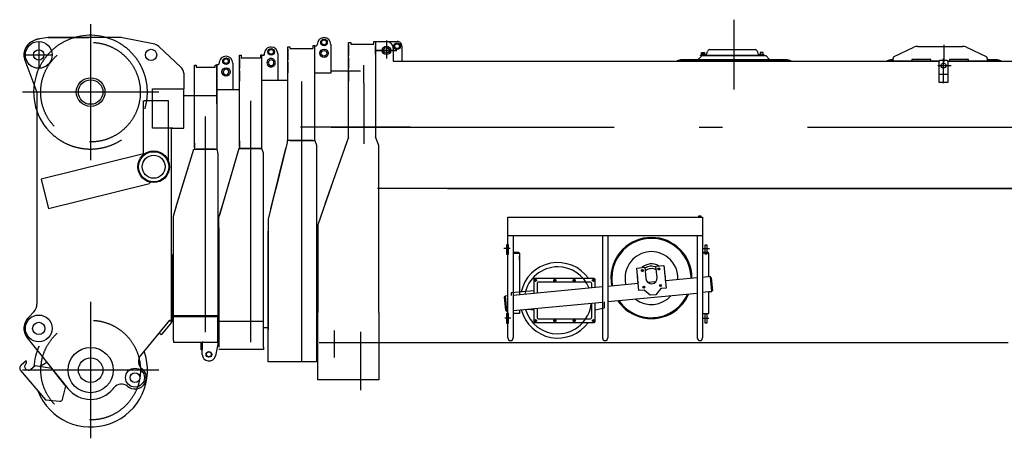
# Model space of a CAD drawing. Extents: x 14406 to 74504, y 8350 to 55392.
# Tile 23 of 25: x 54154 to 59373, y 48056 to 50276. Entities that reach past the tile are written whole.
import ezdxf

# ---------------------------------------------------------------- set-up
doc = ezdxf.new("R2010")
doc.units = 0
doc.header["$LTSCALE"] = 50
doc.linetypes.add('CENTER', pattern=[50.5, 30, -9, 2.5, -9])
doc.linetypes.add('HIDDEN', pattern=[12.6, 8.4, -4.2])
for name, color, linetype in [('1', 7, 'CONTINUOUS'), ('11', 7, 'CONTINUOUS'), ('200', 7, 'CONTINUOUS'), ('31', 7, 'CONTINUOUS'), ('611', 7, 'CONTINUOUS')]:
    doc.layers.add(name, color=color, linetype=linetype)

# ---------------------------------------------------------------- blocks, each defined once
blk = doc.blocks.new('*G106106')
at = {"layer": '11', "color": 7, "linetype": 'CENTER'}
for p, q in [((57940, 50275.5), (57940, 49904.7)), ((56097.8, 50165.6), (56097.8, 50070)), ((56043.5, 50112.9), (56153.7, 50112.9)), ((56153.7, 50112.9), (56043.5, 50112.9)), ((56067.6, 50112.9), (56124.3, 50112.9)), ((56097.8, 50143), (56097.8, 50078)), ((59053, 50142.8), (59053, 50050.4)), ((59050.2, 49939.8), (59050.2, 50070.3)), ((55978, 49939.6), (55978, 50035)), ((59019.8, 50032.1), (59091.3, 50032.1)), ((55978, 49939.6), (55978, 49617.5)), ((56225.8, 49705.9), (55642.9, 49705.9)), ((55804.8, 49705.9), (70215.5, 49705.9)), ((56220.6, 49705.9), (56470.2, 49705.9)), ((56752.9, 49062.5), (56721, 49062.5)), ((57778.7, 49062.5), (57810.5, 49062.5)), ((56757.7, 48692.5), (56724.8, 48692.5)), ((57773.8, 48692.5), (57806.8, 48692.5)), ((55821, 48628), (55821, 48484.5)), ((55961, 48621.2), (55961, 48311.7))]:
    blk.add_line(p, q, dxfattribs=at)
at = {"layer": '11', "color": 7, "linetype": 'CONTINUOUS'}
for p, q in [((56030.6, 50159.9), (56040.6, 50159.9)), ((56030.6, 50159.9), (56040.6, 50159.9)), ((56030.6, 50144.9), (56030.6, 50159.9)), ((56039, 50159.9), (56049, 50159.9)), ((56039, 50159.9), (56049, 50159.9)), ((56040.6, 50159.9), (56040.6, 50124.9)), ((56040.6, 50159.9), (56154.4, 50159.9)), ((56040.6, 50159.9), (56040.6, 49654.6)), ((56049, 50159.9), (56099, 50159.9)), ((55896.6, 50124.9), (55896.6, 50154.2)), ((55896.6, 50154.2), (55908.6, 50154.2)), ((55896.6, 50154.2), (55908.6, 50154.2)), ((55896.6, 49652.3), (55896.6, 50154.2)), ((55896.6, 50141.6), (55896.6, 50085.6)), ((55908.6, 50154.2), (55908.6, 50144.9)), ((55908.6, 50144.9), (56030.6, 50144.9)), ((55917, 50144.9), (56030.6, 50144.9)), ((56134, 50124.9), (56134, 50054.9)), ((56179.4, 50134.9), (56179.4, 50054.9)), ((57796.4, 50095.6), (57799, 50106.8)), ((57811.6, 50116.9), (58051.6, 50116.9)), ((58064.3, 50106.8), (58066.9, 50095.6)), ((58788.7, 50079.6), (58892.8, 50129)), ((58914.3, 50133.9), (59151.7, 50133.9)), ((59173.2, 50129), (59277.3, 50079.6)), ((55896.6, 50073.5), (55896.6, 50017.5)), ((56134, 50054.9), (59026.6, 50054.9)), ((57640, 50059.9), (57658.7, 50064.9)), ((57640, 50054.9), (57640, 50059.9)), ((58240, 50054.9), (57640, 50054.9)), ((57658.7, 50064.9), (57751, 50064.9)), ((57751, 50064.9), (57771, 50084.9)), ((57751, 50064.9), (58129, 50064.9)), ((57762.6, 50087.9), (57782.1, 50087.9)), ((57762.6, 50084.9), (57762.6, 50087.9)), ((57762.6, 50087.9), (58100.6, 50087.9)), ((58100.6, 50084.9), (57762.6, 50084.9)), ((57786.6, 50091.9), (57766.6, 50091.9)), ((57766.6, 50091.9), (57766.6, 50089.9)), ((57766.6, 50089.9), (57786.6, 50089.9)), ((57766.6, 50089.9), (57786.6, 50089.9)), ((57766.6, 50087.9), (57766.6, 50089.9)), ((57786.6, 50087.9), (57766.6, 50087.9)), ((57771, 50084.9), (58109, 50084.9)), ((57782.1, 50087.9), (57786.6, 50087.9)), ((57786.6, 50089.9), (57786.6, 50091.9)), ((57786.6, 50089.9), (57786.6, 50087.9)), ((58076.6, 50089.9), (58076.6, 50091.9)), ((58076.6, 50091.9), (58096.6, 50091.9)), ((58096.6, 50089.9), (58076.6, 50089.9)), ((58096.6, 50089.9), (58076.6, 50089.9)), ((58076.6, 50089.9), (58076.6, 50087.9)), ((58076.6, 50087.9), (58096.6, 50087.9)), ((58076.6, 50087.9), (58081.1, 50087.9)), ((58081.1, 50087.9), (58100.6, 50087.9)), ((58096.6, 50091.9), (58096.6, 50089.9)), ((58096.6, 50087.9), (58096.6, 50089.9)), ((58100.6, 50087.9), (58100.6, 50084.9)), ((58109, 50084.9), (58129, 50064.9)), ((58129, 50064.9), (58221.3, 50064.9)), ((58221.3, 50064.9), (58240, 50059.9)), ((58240, 50059.9), (58240, 50054.9)), ((58753, 50059.9), (58771.7, 50064.9)), ((58753, 50054.9), (58753, 50059.9)), ((59026.6, 50054.9), (58753, 50054.9)), ((58771.7, 50064.9), (58783, 50064.9)), ((58783, 50054.9), (58783, 50070.6)), ((58883, 50054.9), (58783, 50054.9)), ((58983, 50064.9), (58883, 50064.9)), ((58883, 50064.9), (58883, 50054.9)), ((58983, 50054.9), (58983, 50064.9)), ((59026.6, 50054.9), (58983, 50054.9)), ((59065.2, 50059.9), (59035.2, 50059.9)), ((59353, 50054.9), (59073.9, 50054.9)), ((59073.9, 50054.9), (59728, 50054.9)), ((59083, 50054.9), (59073.9, 50054.9)), ((59183, 50064.9), (59083, 50064.9)), ((59083, 50064.9), (59083, 50054.9)), ((59183, 50054.9), (59183, 50064.9)), ((59283, 50054.9), (59183, 50054.9)), ((59283, 50070.6), (59283, 50054.9)), ((59283, 50064.9), (59334.3, 50064.9)), ((59334.3, 50064.9), (59353, 50059.9)), ((59353, 50059.9), (59353, 50054.9)), ((55896.6, 50005.8), (55896.6, 49949.8)), ((59025.2, 50049.9), (59025.2, 49943.6)), ((59075.2, 49943.6), (59075.2, 50049.9)), ((59025.2, 49943.6), (59075.2, 49943.6)), ((55896.7, 49652.3), (55772, 49297.4)), ((55898.8, 49658.9), (55898.8, 49658.9)), ((55898.8, 49658.9), (55898.8, 49658.9)), ((55898.8, 49658.9), (55898.8, 49658.9)), ((56058, 49608.9), (56040.6, 49654.6)), ((56058, 49608.9), (56040.6, 49654.6)), ((56058, 49489.7), (56058, 49608.9)), ((56058, 49489.7), (56058, 49608.9)), ((56058, 49193), (56058, 49489.7)), ((55807, 49396.9), (55733.6, 49188.1)), ((59770, 49379.9), (56049.6, 49379.9)), ((56421.6, 49379.9), (59770, 49379.9)), ((56058, 49193), (56058, 49304.3)), ((56741.4, 49129.4), (56741.4, 49229)), ((56741.4, 49226), (56741.4, 49229)), ((56741.4, 49229), (56755.4, 49229)), ((56755.4, 49229), (57773.4, 49229)), ((57752.3, 49234), (57752.3, 49229.4)), ((57752.3, 49229.4), (57766.6, 49229.4)), ((57752.9, 49229), (57752.9, 49229.4)), ((57765.9, 49229), (57752.9, 49229)), ((57765, 49234.7), (57753.8, 49234.7)), ((57755.3, 49234), (57755.3, 49229.4)), ((57763.5, 49234), (57763.5, 49229.4)), ((57765.9, 49229.4), (57765.9, 49229)), ((57766.6, 49229.4), (57766.6, 49234)), ((57773.4, 49229), (57773.4, 49226)), ((57773.4, 49226), (57773.4, 49129.4)), ((55733.6, 49188.1), (55733.6, 48722.6)), ((56058, 49182.9), (56058, 49193)), ((56058, 48722.6), (56058, 49182.9)), ((56741.4, 48588.3), (56741.4, 49179)), ((57773.4, 49179), (57773.4, 48588.3)), ((57773.4, 49129.4), (56741.4, 49129.4)), ((56769.4, 49129.4), (56769.4, 48588.3)), ((57243.4, 49129.4), (57243.4, 48588.3)), ((57271.4, 49129.4), (57271.4, 48588.3)), ((57745.4, 49129.4), (57745.4, 48588.3)), ((56744.8, 49082.1), (56734.8, 49082.1)), ((56734.8, 49082.1), (56734.8, 49032.1)), ((56744.8, 49032.1), (56744.8, 49082.1)), ((57786.8, 49032.1), (57786.8, 49082.1)), ((57786.8, 49082.1), (57796.8, 49082.1)), ((57796.8, 49082.1), (57796.8, 49032.1)), ((56734.8, 49032.1), (56744.8, 49032.1)), ((56769.4, 49042.4), (56799.5, 49042.4)), ((56799.5, 49038.4), (56769.4, 49038.4)), ((56769.6, 49038.4), (56802.4, 49038.4)), ((56799.5, 49042.4), (56799.5, 49038.4)), ((56802.4, 49038.4), (56802.4, 48817)), ((57773.4, 49042.5), (57803.5, 49042.5)), ((57806.4, 49038.4), (57773.4, 49038.4)), ((57803.5, 49038.4), (57773.4, 49038.4)), ((57796.8, 49032.1), (57786.8, 49032.1)), ((57803.5, 49042.5), (57803.5, 49038.4)), ((57806.4, 48912.7), (57806.4, 49038.4)), ((57424.6, 48958.7), (57467, 48962.7)), ((57436, 48839.2), (57424.6, 48958.7)), ((57467, 48962.7), (57472.6, 48903)), ((57526.7, 48968.4), (57569, 48972.4)), ((57532.4, 48908.6), (57526.7, 48968.4)), ((57569, 48972.4), (57580.4, 48853)), ((57745.4, 48906.9), (57576.8, 48890.8)), ((57815.4, 48913.5), (57773.4, 48909.5)), ((57815.4, 48913.5), (57806.4, 48912.7)), ((57823, 48833.9), (57815.4, 48913.5)), ((57822.6, 48838.3), (57815.8, 48909.6)), ((57815.8, 48909.6), (57819.8, 48909.6)), ((57819.8, 48909.6), (57826.6, 48838.3)), ((57243.4, 48859), (56769.4, 48813.8)), ((56882.4, 48896.7), (56887.4, 48899.6)), ((56882.4, 48891), (56882.4, 48896.7)), ((56887.4, 48888.1), (56882.4, 48891)), ((56887.4, 48899.6), (56892.4, 48896.7)), ((56892.4, 48891), (56887.4, 48888.1)), ((56892.4, 48896.7), (56892.4, 48891)), ((56896.4, 48874.8), (56896.4, 48825.9)), ((57176.4, 48884.8), (56906.4, 48884.8)), ((56985.1, 48896.7), (56990.1, 48899.6)), ((56985.1, 48896.7), (56990.1, 48899.6)), ((56985.1, 48891), (56985.1, 48896.7)), ((56985.1, 48891), (56985.1, 48896.7)), ((56990.1, 48888.1), (56985.1, 48891)), ((56990.1, 48888.1), (56985.1, 48891)), ((56990.1, 48899.6), (56995.1, 48896.7)), ((56990.1, 48899.6), (56995.1, 48896.7)), ((56995.1, 48891), (56990.1, 48888.1)), ((56995.1, 48891), (56990.1, 48888.1)), ((56995.1, 48896.7), (56995.1, 48891)), ((56995.1, 48896.7), (56995.1, 48891)), ((57087.7, 48896.7), (57092.7, 48899.6)), ((57087.7, 48896.7), (57092.7, 48899.6)), ((57087.7, 48891), (57087.7, 48896.7)), ((57087.7, 48891), (57087.7, 48896.7)), ((57092.7, 48888.1), (57087.7, 48891)), ((57092.7, 48888.1), (57087.7, 48891)), ((57092.7, 48899.6), (57097.7, 48896.7)), ((57092.7, 48899.6), (57097.7, 48896.7)), ((57097.7, 48891), (57092.7, 48888.1)), ((57097.7, 48891), (57092.7, 48888.1)), ((57097.7, 48896.7), (57097.7, 48891)), ((57097.7, 48896.7), (57097.7, 48891)), ((57186.4, 48853.6), (57186.4, 48874.8)), ((57190.4, 48896.7), (57195.4, 48899.6)), ((57190.4, 48891), (57190.4, 48896.7)), ((57195.4, 48888.1), (57190.4, 48891)), ((57195.4, 48899.6), (57200.4, 48896.7)), ((57200.4, 48891), (57195.4, 48888.1)), ((57200.4, 48896.7), (57200.4, 48891)), ((57432.4, 48877), (57271.4, 48861.7)), ((57524.9, 48885.8), (57484.3, 48882)), ((57580.4, 48853), (57553, 48850.4)), ((56723.6, 48805.4), (56727.2, 48809.8)), ((56727.6, 48805.8), (56723.6, 48805.4)), ((56730.4, 48734.1), (56723.6, 48805.4)), ((56723.6, 48805.4), (56727.6, 48805.4)), ((56741.4, 48811.1), (56727.2, 48809.8)), ((56727.2, 48809.8), (56734.8, 48730.1)), ((56727.2, 48809.8), (56727.6, 48805.8)), ((56878.4, 48837.8), (56759.4, 48827.8)), ((56759.4, 48827.8), (56759.4, 48812.9)), ((57271.4, 48781.3), (57745.4, 48826.5)), ((57463.4, 48841.8), (57436, 48839.2)), ((57496.1, 48814.8), (57463.4, 48841.8)), ((57526, 48817.7), (57496.1, 48814.8)), ((57553, 48850.4), (57526, 48817.7)), ((57823, 48833.9), (57773.4, 48829.2)), ((57806.4, 48832.3), (57823, 48833.9)), ((57806.4, 48718), (57806.4, 48832.3)), ((57826.6, 48838.3), (57822.6, 48838.3)), ((56769.4, 48733.4), (57243.4, 48778.6)), ((57186.4, 48698.8), (57186.4, 48773.2)), ((55733.6, 48365.9), (55733.6, 48722.6)), ((56058, 48722.6), (56058, 48365.9)), ((56734.4, 48734.1), (56730.4, 48734.1)), ((56734.8, 48730.1), (56730.4, 48733.7)), ((56730.4, 48733.7), (56734.4, 48733.7)), ((56734.4, 48733.7), (56734.8, 48730.1)), ((56734.8, 48730.1), (56741.4, 48730.1)), ((56744.8, 48717.5), (56734.8, 48717.5)), ((56734.8, 48717.5), (56734.8, 48667.5)), ((56744.8, 48667.5), (56744.8, 48717.5)), ((56802.4, 48718), (56769.4, 48718)), ((56802.4, 48736.6), (56802.4, 48718)), ((56845, 48740.6), (56878.4, 48737.8)), ((56896.4, 48745.6), (56896.4, 48698.8)), ((57773.4, 48718), (57806.4, 48718)), ((57786.8, 48667.5), (57786.8, 48717.5)), ((57786.8, 48717.5), (57796.8, 48717.5)), ((57796.8, 48717.5), (57796.8, 48667.5)), ((56734.8, 48667.5), (56744.8, 48667.5)), ((56882.4, 48682.7), (56887.4, 48685.6)), ((56882.4, 48677), (56882.4, 48682.7)), ((56887.4, 48674.1), (56882.4, 48677)), ((56887.4, 48685.6), (56892.4, 48682.7)), ((56892.4, 48677), (56887.4, 48674.1)), ((56892.4, 48682.7), (56892.4, 48677)), ((56906.4, 48688.8), (57176.4, 48688.8)), ((56985.1, 48682.7), (56990.1, 48685.6)), ((56985.1, 48677), (56985.1, 48682.7)), ((56990.1, 48674.1), (56985.1, 48677)), ((56990.1, 48685.6), (56995.1, 48682.7)), ((56995.1, 48677), (56990.1, 48674.1)), ((56995.1, 48682.7), (56995.1, 48677)), ((57087.7, 48682.7), (57092.7, 48685.6)), ((57087.7, 48677), (57087.7, 48682.7)), ((57092.7, 48674.1), (57087.7, 48677)), ((57092.7, 48685.6), (57097.7, 48682.7)), ((57097.7, 48677), (57092.7, 48674.1)), ((57097.7, 48682.7), (57097.7, 48677)), ((57190.4, 48682.7), (57195.4, 48685.6)), ((57190.4, 48677), (57190.4, 48682.7)), ((57195.4, 48674.1), (57190.4, 48677)), ((57195.4, 48685.6), (57200.4, 48682.7)), ((57200.4, 48677), (57195.4, 48674.1)), ((57200.4, 48682.7), (57200.4, 48677)), ((57796.8, 48667.5), (57786.8, 48667.5)), ((55742, 48563.9), (56411.6, 48563.9)), ((56411.6, 48563.9), (59393, 48563.9)), ((56049.6, 48365.9), (55733.6, 48365.9)), ((56058, 48365.9), (55742, 48365.9))]:
    blk.add_line(p, q, dxfattribs=at)
at = {"layer": '11', "color": 7, "linetype": 'HIDDEN'}
for p, q in [((59065.2, 50059.9), (59035.2, 50059.9)), ((59025.2, 50049.9), (59025.2, 49986.4)), ((59075.2, 49986.4), (59075.2, 50049.9)), ((59025.2, 49986.4), (59075.2, 49986.4))]:
    blk.add_line(p, q, dxfattribs=at)
at = {"layer": '11', "color": 7, "linetype": 'CONTINUOUS'}
for centre, radius in [((56097.8, 50112.9), 22.5), ((56097.8, 50112.9), 15), ((56154.4, 50134.9), 17.5), ((56154.4, 50134.9), 12.7), ((59050.2, 50032.1), 13), ((57542.3, 48954), 5.22), ((57542.3, 48954), 4), ((57454.3, 48945.6), 5.22), ((57454.3, 48945.6), 4), ((56887.4, 48893.8), 5), ((56990.1, 48893.8), 5), ((56990.1, 48893.8), 5), ((57092.7, 48893.8), 5), ((57092.7, 48893.8), 5), ((57195.4, 48893.8), 5), ((57462.7, 48857.6), 5.22), ((57462.7, 48857.6), 4), ((57550.7, 48866), 5.22), ((57550.7, 48866), 4), ((56887.4, 48679.8), 5), ((56990.1, 48679.8), 5), ((57092.7, 48679.8), 5), ((57195.4, 48679.8), 5)]:
    blk.add_circle(centre, radius, dxfattribs=at)
for centre, radius, start, end in [((56099, 50124.9), 35, 0, 90), ((56154.4, 50134.9), 25, 0, 90.0122), ((57811.6, 50103.9), 13, 90, 166.9605), ((58051.6, 50103.9), 13, 13.0592, 89.9835), ((58914.3, 50083.9), 50, 90, 115.3971), ((59151.7, 50083.9), 50, 64.6024, 90.0043), ((57786.6, 50097.9), 10, -90, -13.0964), ((58076.6, 50097.9), 10, -166.9624, -89.9997), ((58793, 50070.6), 10, 115.4179, 179.9984), ((59035.2, 50049.9), 10, 90, 179.9956), ((59065.2, 50049.9), 10, 0, 90.0044), ((59273, 50070.6), 10, 0, 64.5883), ((57753.8, 49232.9), 1.88, 35.8365, 144.0899), ((57759.4, 49223.5), 11.3, 68.6098, 111.4066), ((57765, 49232.9), 1.88, 35.9393, 143.9872), ((57502.5, 48905.8), 210, 11.2725, 101.2723), ((57502.5, 48905.8), 210, 101.27, -168.7315), ((57502.5, 48905.8), 140, 50.4457, 140.4465), ((57502.5, 48905.8), 140, -3.6021, 50.4472), ((57006.4, 48787.8), 177.5, 90, 169.6429), ((57006.4, 48787.8), 177.5, 21.2529, 90.0037), ((57502.5, 48905.8), 140, 140.4455, -165.5099), ((57502.5, 48905.8), 62.5, 66.7607, 124.1403), ((57502.5, 48905.8), 50, 58.5789, 132.3235), ((57502.5, 48905.8), 30, -174.5537, 5.3761), ((57492, 48903.7), 220.7, 0, 11.2704), ((56906.4, 48874.8), 10, 90, -179.9738), ((57176.4, 48874.8), 10, 0, 90.0087), ((57502.5, 48905.8), 140, -127.7783, -41.327), ((57502.5, 48905.8), 210, -78.7289, -23.6208), ((57006.4, 48787.8), 177.5, -90, -4.8265), ((57502.5, 48905.8), 210, -145.4908, -78.7264), ((57006.4, 48787.8), 177.5, -164.2804, -90.0006), ((56906.4, 48698.8), 10, 180, -89.9257), ((57176.4, 48698.8), 10, -90, 0.0262), ((56755.4, 48588.3), 14, 180, 0), ((57257.4, 48588.3), 14, 180, 0), ((57759.4, 48588.3), 14, 180, 0)]:
    blk.add_arc(centre, radius, start, end, dxfattribs=at)
at = {"layer": '11', "color": 7, "linetype": 'HIDDEN'}
for centre, start, end in [((59035.2, 50049.9), 90, 179.9956), ((59065.2, 50049.9), 0, 90.0044)]:
    blk.add_arc(centre, 10, start, end, dxfattribs=at)
at = {"layer": '31', "color": 7, "linetype": 'CONTINUOUS'}
for p, q in [((56878.4, 48897.8), (56878.4, 48824.2)), ((57199.4, 48902.8), (56883.4, 48902.8)), ((57204.4, 48855.3), (57204.4, 48897.8)), ((57204.4, 48675.8), (57204.4, 48774.9)), ((57204.4, 48737.8), (57253.4, 48747.8)), ((57253.4, 48747.8), (57253.4, 48779.6)), ((56878.4, 48743.8), (56878.4, 48675.8)), ((56883.4, 48670.8), (57199.4, 48670.8))]:
    blk.add_line(p, q, dxfattribs=at)
for centre, radius, start, end in [((57502.5, 48905.8), 215, 50.4469, 140.4475), ((57502.5, 48905.8), 215, -0.4294, 50.4451), ((57502.5, 48905.8), 215, 140.4445, -168.6782), ((57006.4, 48787.8), 200, 35.1004, 167.1832), ((57502.5, 48905.8), 75, 58.58, 132.3147), ((57502.6, 48905.8), 75, 170.6077, -159.7094), ((57502.5, 48905.8), 75, -9.4099, 20.2939), ((56883.4, 48897.8), 5, 90, -179.965), ((57199.4, 48897.8), 5, 0, 89.8951), ((57502.6, 48905.8), 214.9, -39.5576, -22.8777), ((57502.5, 48905.8), 215, -146.2285, -129.5517), ((57502.5, 48905.8), 215, -129.5527, -39.5527), ((57006.4, 48787.8), 200, -165.4463, -35.8029), ((56883.4, 48675.8), 5, 180, -89.8863), ((57199.4, 48675.8), 5, -90, -0.0262)]:
    blk.add_arc(centre, radius, start, end, dxfattribs=at)
at = {"layer": '611', "color": 7, "linetype": 'CONTINUOUS'}
for p, q in [((56040.6, 50092.2), (56040.6, 50134.9)), ((57768.6, 50091.9), (57768.6, 50100.9)), ((57784.6, 50091.9), (57768.6, 50091.9)), ((57769.6, 50101.9), (57783.6, 50101.9)), ((57784.6, 50100.9), (57784.6, 50091.9)), ((58078.6, 50100.9), (58078.6, 50091.9)), ((58078.6, 50091.9), (58094.6, 50091.9)), ((58093.6, 50101.9), (58079.6, 50101.9)), ((58094.6, 50091.9), (58094.6, 50100.9)), ((56802.9, 49024.3), (56802.4, 49024.3)), ((56802.9, 49002), (56802.9, 49024.3)), ((57806.9, 49002.1), (57806.9, 49024.4)), ((57806.9, 49024.4), (57806.9, 49024.4)), ((56802.4, 49002), (56802.9, 49002)), ((57806.4, 49002.1), (57806.9, 49002.1)), ((57806.9, 48731.6), (57806.9, 48753.9)), ((57806.9, 48753.9), (57806.9, 48753.9)), ((57806.4, 48731.6), (57806.9, 48731.6))]:
    blk.add_line(p, q, dxfattribs=at)
blk.add_arc((58093.6, 50100.9), 1, 0, 90.0437, dxfattribs=at)
blk = doc.blocks.new('*G115115')
at = {"layer": '11', "color": 7, "linetype": 'CENTER'}
for p, q in [((54530, 50252.6), (54530, 49531)), ((54890.8, 49891.8), (54169.2, 49891.8)), ((54530, 48779.3), (54530, 48056.3)), ((54891.5, 48417.8), (54168.5, 48417.8))]:
    blk.add_line(p, q, dxfattribs=at)
at = {"layer": '11', "color": 7, "linetype": 'CONTINUOUS'}
for p, q in [((54234, 50167), (54216.3, 50157.7)), ((54234.1, 50167.1), (54218.2, 50158.7)), ((54305, 50180.8), (54249.7, 50172.2)), ((54305, 50180.8), (54521, 50180.8)), ((54686.7, 50180.8), (54305, 50180.8)), ((54861.5, 50147.7), (54698.2, 50179.7)), ((55007.9, 50024.7), (54890.7, 50132.9)), ((54181.1, 50060.9), (54245, 49891.3)), ((55023.8, 49992.8), (55023.8, 49909.8)), ((54858, 49701.1), (54858, 49909.8)), ((54858, 49909.8), (55023.8, 49909.8)), ((55024, 49701.1), (55024, 49909.8)), ((54245, 49891.3), (54245, 48767.2)), ((54810.2, 49564.3), (54810.2, 49845.1)), ((54810.2, 49845.1), (54815.2, 49845.1)), ((54938.1, 49845.1), (54815.2, 49845.1)), ((54943.1, 49845.1), (54938.1, 49845.1)), ((54943.1, 49535.6), (54943.1, 49845.1)), ((55198.8, 49872.4), (55023.8, 49872.4)), ((54960, 49701.1), (54858, 49701.1)), ((54958, 48683.3), (54958, 49701.1)), ((54958, 49701.1), (55024, 49701.1)), ((54966.3, 49701.1), (54960, 49701.1)), ((54802.4, 49562.9), (54267.7, 49429.6)), ((54809.5, 49559.9), (54802.4, 49562.9)), ((54804.4, 49555.5), (54809.5, 49559.9)), ((54810.2, 49560.6), (54815.2, 49564.3)), ((54810.2, 49564.3), (54810.2, 49560.6)), ((54941.2, 49529.2), (54938.1, 49535.6)), ((54943.1, 49535.6), (54941.2, 49529.2)), ((54267.7, 49429.6), (54269.7, 49421.8)), ((54269.7, 49421.8), (54306.5, 49274.3)), ((54306.5, 49274.3), (54841.1, 49407.6)), ((54839.2, 49415.1), (54845.9, 49413.7)), ((54845.9, 49413.7), (54841.1, 49407.6)), ((54966, 49027.6), (54958, 49030.7)), ((54958, 49030.7), (54958, 48675.9)), ((54966, 48675.9), (54966, 49027.6)), ((54229.1, 48726.6), (54203.1, 48698.4)), ((54966, 48702.4), (55204.8, 48702.4)), ((54795.1, 48495.6), (54950, 48683.3)), ((54892.8, 48613.9), (54950, 48683.3)), ((54957, 48668.2), (54904.3, 48604.3)), ((54950, 48683.3), (54957, 48677.6)), ((54950, 48683.3), (54958, 48683.3)), ((54957, 48677.6), (54957, 48668.2)), ((54958, 48675.9), (54966, 48675.9)), ((54904.3, 48604.3), (54892.8, 48613.9)), ((54193.4, 48589.3), (54409.2, 48320.7)), ((54188.2, 48466.3), (54161.4, 48443.8)), ((54235.7, 48440.9), (54212.7, 48421.6)), ((54324.3, 48426.4), (54235.7, 48440.9)), ((54259, 48437), (54297, 48460.4)), ((54158.9, 48415.6), (54290, 48259.4)), ((54399.3, 48333.1), (54324.3, 48426.4)), ((54807.4, 48420.2), (54801.9, 48425.2)), ((54381.2, 48262.8), (54399.3, 48333.1)), ((54725.5, 48332.6), (54726.8, 48331.5)), ((54649.6, 48319.1), (54655.1, 48325.9)), ((54290, 48259.4), (54366.8, 48253.2))]:
    blk.add_line(p, q, dxfattribs=at)
at = {"layer": '11', "color": 7, "linetype": 'HIDDEN'}
for p, q in [((54255, 50155.4), (54255, 50023.9)), ((54188.8, 50088.8), (54326, 50088.8))]:
    blk.add_line(p, q, dxfattribs=at)
at = {"layer": '11', "color": 7, "linetype": 'CONTINUOUS'}
for centre, radius in [((54255, 50088.8), 71), ((54255, 50088.8), 71), ((54255, 50088.8), 27.5), ((54850, 50088.4), 30), ((54530, 49891.8), 76), ((54530, 49891.8), 65), ((54864, 49495.8), 84.2), ((54864, 49495.8), 80), ((54864, 49495.8), 61), ((54255, 48638.8), 71), ((54255, 48638.8), 71), ((54255, 48638.8), 32.5), ((54530, 48417.8), 120), ((54530, 48417.8), 65), ((54530, 48417.8), 65), ((54765, 48377.8), 50), ((54765, 48377.8), 25.5)]:
    blk.add_circle(centre, radius, dxfattribs=at)
at = {"layer": '11', "color": 7, "linetype": 'HIDDEN'}
for centre in [(54529.3, 49891.3), (54530, 48417.8)]:
    blk.add_circle(centre, 264, dxfattribs=at)
at = {"layer": '11', "color": 7, "linetype": 'CONTINUOUS'}
for centre, radius, start, end in [((54255, 50088.8), 79, 117.7395, -152.2561), ((54255, 50088.8), 79, 119.3333, -159.3565), ((54257.4, 50122.7), 50.1, 98.8411, 117.8156), ((54257.4, 50122.7), 50.1, 90, 117.7051), ((54529.3, 49891.3), 301.5, 59.2878, 106.2208), ((54529.3, 49891.3), 301.5, 59.2878, 106.2208), ((54686.7, 50120.5), 60.3, 78.9717, 90.002), ((54850, 50088.8), 60, 47.2782, 78.9127), ((54974, 49987.9), 50, 5.6076, 47.2778), ((54529.3, 49891.3), 301.5, 159.3148, -136.8609), ((54529.3, 49891.3), 301.5, 159.3148, -136.8609), ((54185, 48767.2), 60, -42.6857, 0.0106), ((54255, 48638.8), 79, 131.0421, -141.2329), ((54255, 48638.8), 79, 131.0402, -136.859), ((54530, 48417.8), 301.5, 155.1438, 176.675), ((54530, 48417.8), 301.5, 155.1438, 176.6756), ((54530, 48417.8), 301.5, -158.6513, 19.5346), ((54833.7, 48463.8), 50, 140.4818, -129.5033), ((54174.2, 48428.5), 20, 129.9577, -139.9736), ((54199.8, 48436.9), 20, 130.0035, -50.011), ((54180.5, 48459.9), 10, -49.9897, 39.9856), ((54765, 48377.8), 60, -42.2632, 45.0012), ((54693.7, 48294), 50, 50.4759, 140.4734), ((54765, 48377.8), 60, -129.5264, -42.2624), ((54530, 48417.8), 155, -141.2284, -39.5276), ((54368.7, 48266.1), 13, -98.3951, -14.375)]:
    blk.add_arc(centre, radius, start, end, dxfattribs=at)
at = {"layer": '11', "color": 7, "linetype": 'HIDDEN'}
for start, end in [(106.2175, 159.3134), (-136.8593, 59.2874)]:
    blk.add_arc((54529.3, 49891.3), 301.5, start, end, dxfattribs=at)
blk = doc.blocks.new('*G116116')
at = {"layer": '1', "color": 7, "linetype": 'CONTINUOUS'}
blk.add_line((55204.8, 48677.9), (55445.8, 48677.9), dxfattribs=at)
at = {"layer": '11', "color": 7, "linetype": 'CONTINUOUS'}
for p, q in [((55080.8, 49597.5), (55080.8, 50035.2)), ((55080.8, 50035.2), (55088.8, 50035.2)), ((55080.8, 49965), (55080.8, 50021)), ((55088.8, 50035.2), (55088.8, 50023.3)), ((55088.8, 50023.3), (55190.8, 50023.3)), ((55190.8, 50035.2), (55198.8, 50035.2)), ((55190.8, 50023.3), (55190.8, 50035.2)), ((55198.8, 49885.1), (55198.8, 50038.3)), ((55198.8, 50038.3), (55206.3, 50038.3)), ((55198.8, 50035.2), (55198.8, 49589.3)), ((55198.8, 50021), (55198.8, 49965)), ((55211.3, 50043.3), (55211.3, 50045.3)), ((55283.8, 50045.8), (55283.8, 49905.9)), ((55080.8, 49897.2), (55080.8, 49953.2)), ((55198.8, 49953.1), (55198.8, 49897.1)), ((55198.5, 49905.9), (55319.8, 49905.9)), ((55198.8, 49829.4), (55198.8, 49885.4)), ((54981.9, 49277.9), (55076.2, 49589.3)), ((54985.7, 49290.3), (55076.2, 49589.3)), ((55076.2, 49589.3), (55190.8, 49589.3)), ((55076.2, 49589.3), (55198.8, 49589.3)), ((55080.8, 49597.5), (55079.9, 49589.3)), ((55080.8, 49620.6), (55080.8, 49597.5)), ((55190.8, 49589.3), (55088.8, 49589.3)), ((55088.8, 49589.3), (55107.7, 49589.3)), ((55198.8, 49589.3), (55204.8, 49564.3)), ((55204.8, 49564.3), (55204.8, 49239.3)), ((54968.8, 49234.5), (54985.1, 49288.3)), ((54968.8, 48705.3), (54968.8, 49234.5)), ((55204.8, 49239.3), (55204.8, 48705.3)), ((55079.3, 48705.3), (54968.8, 48705.3)), ((54968.8, 48575.3), (54968.8, 48705.3)), ((55204.8, 48705.3), (55079.3, 48705.3)), ((55204.8, 48565.3), (55204.8, 48705.3)), ((54968.8, 48575.3), (54968.8, 48565.3)), ((54968.8, 48565.3), (55204.8, 48565.3)), ((55115.8, 48565.3), (55121.8, 48565.3)), ((55115.8, 48525.3), (55115.8, 48565.3)), ((55121.8, 48565.3), (55121.8, 48525.3)), ((55121.8, 48501.3), (55121.8, 48565.3)), ((55121.8, 48565.3), (55204.8, 48565.3)), ((55204.8, 48555.3), (55190.9, 48493.6)), ((55204.8, 48565.3), (55204.8, 48555.3)), ((55121.8, 48525.3), (55115.8, 48525.3))]:
    blk.add_line(p, q, dxfattribs=at)
at = {"layer": '11', "color": 7, "linetype": 'CENTER'}
blk.add_line((55138, 48619), (55138, 49762.3), dxfattribs=at)
at = {"layer": '11', "color": 7, "linetype": 'CONTINUOUS'}
for centre, radius in [((55247.5, 50056.3), 17.5), ((55247.5, 50056.3), 12.7), ((55247.5, 49998.3), 22.5), ((55156.8, 48501.3), 15), ((55156.8, 48501.3), 15), ((55156.8, 48501.3), 13)]:
    blk.add_circle(centre, radius, dxfattribs=at)
for centre, radius, start, end in [((55247.5, 50045.3), 36.2, 90, -179.9946), ((55247.5, 50045.3), 36.3, 0.7785, 89.9951), ((55206.3, 50043.3), 5, -90, 0.0219), ((55247.5, 49998.3), 15, 130.847, 129.6009), ((55156.8, 48501.3), 35, 180, -12.6672)]:
    blk.add_arc(centre, radius, start, end, dxfattribs=at)
at = {"layer": '200', "color": 7, "linetype": 'CONTINUOUS'}
for p, q in [((55115.8, 48560.9), (55111.3, 48565.3)), ((55111.3, 48565.3), (55115.8, 48565.3)), ((55115.8, 48565.3), (55115.8, 48560.9)), ((55121.8, 48560.9), (55126.2, 48565.3)), ((55126.2, 48565.3), (55121.8, 48565.3)), ((55121.8, 48565.3), (55121.8, 48560.9))]:
    blk.add_line(p, q, dxfattribs=at)
blk = doc.blocks.new('*G117117')
at = {"layer": '1', "color": 7, "linetype": 'CONTINUOUS'}
for p, q in [((55522.8, 50096), (55522.8, 49952.6)), ((55471, 48641.9), (55445.8, 48641.9))]:
    blk.add_line(p, q, dxfattribs=at)
at = {"layer": '11', "color": 7, "linetype": 'CONTINUOUS'}
for p, q in [((55319.8, 49603.4), (55319.8, 50087.3)), ((55319.8, 50087.3), (55327.8, 50087.3)), ((55319.8, 50073), (55319.8, 50017)), ((55319.8, 50073), (55319.8, 50017)), ((55327.8, 50087.3), (55327.8, 50073)), ((55327.8, 50073), (55429.8, 50073)), ((55437.8, 50087.3), (55429.8, 50087.3)), ((55429.8, 50087.3), (55429.8, 50073)), ((55437.6, 50087.3), (55445.3, 50087.3)), ((55437.8, 49593.3), (55437.8, 50087.3)), ((55445.3, 50087.3), (55450.3, 50087.3)), ((55450.3, 50087.3), (55445.5, 50087.3)), ((55450.3, 50087.3), (55450.3, 50094.3)), ((55450.3, 50092.3), (55450.3, 50087.3)), ((55319.8, 50005.1), (55319.8, 49949.1)), ((55437.6, 49954.9), (55576, 49954.9)), ((55315.3, 49593.3), (55239.5, 49330.3)), ((55429.8, 49593.3), (55315.3, 49593.3)), ((55319.8, 49603.4), (55319, 49593.3)), ((55319, 49593.3), (55327.8, 49593.3)), ((55319.8, 49633.1), (55319.8, 49603.5)), ((55327.8, 49593.3), (55342.2, 49593.3)), ((55327.8, 49593.3), (55429.8, 49593.3)), ((55327.8, 49593.3), (55429.8, 49593.3)), ((55437.8, 49593.3), (55331.3, 49593.3)), ((55429.8, 49593.3), (55437.8, 49593.3)), ((55445.8, 49568.3), (55437.8, 49593.3)), ((55308.2, 49568.4), (55213.3, 49239.3)), ((55445.8, 49239.3), (55445.8, 49568.3)), ((55209.8, 49227.1), (55239, 49328.3)), ((55209.8, 48848.3), (55209.8, 49227.1)), ((55445.8, 48669.3), (55445.8, 49239.3)), ((55209.8, 49171.8), (55209.8, 48539.3)), ((55445.8, 48539.3), (55445.8, 48669.3)), ((55445.8, 48539.3), (55445.8, 48527.3)), ((55445.8, 48527.3), (55209.8, 48527.3))]:
    blk.add_line(p, q, dxfattribs=at)
at = {"layer": '11', "color": 7, "linetype": 'CENTER'}
blk.add_line((55379, 48565.9), (55379, 49845.9), dxfattribs=at)
at = {"layer": '11', "color": 7, "linetype": 'CONTINUOUS'}
for radius in [17.5, 12.7]:
    blk.add_circle((55486.5, 50105.3), radius, dxfattribs=at)
for centre, radius, start, end in [((55486.5, 50094.3), 36.2, 90, -179.9813), ((55486.6, 50094.3), 36.2, 2.6737, 90.0076), ((55486.6, 50047.3), 22.5, 118.4444, -90.0003), ((55486.6, 50047.3), 15, 90, -115.7791), ((55486.6, 50047.3), 22.5, 90, 118.4378), ((55486.6, 50047.3), 22.5, 0, 90.0253), ((55486.6, 50047.3), 15, 0, 90.0029), ((55486.5, 50047.3), 15, -130.7236, -89.9623), ((55486.6, 50047.3), 15, -90, 0.0146), ((55486.6, 50047.3), 22.5, -90, 0.0155)]:
    blk.add_arc(centre, radius, start, end, dxfattribs=at)
blk = doc.blocks.new('*G118118')
at = {"layer": '1', "color": 7, "linetype": 'CONTINUOUS'}
for p, q in [((55802.9, 50004.9), (55961, 50004.9)), ((55733.6, 48603.9), (55727, 48603.9))]:
    blk.add_line(p, q, dxfattribs=at)
at = {"layer": '11', "color": 7, "linetype": 'CONTINUOUS'}
for p, q in [((55576, 50132.4), (55586, 50132.4)), ((55576, 49635.3), (55576, 50132.4)), ((55576, 50118.5), (55576, 50062.5)), ((55586, 50132.4), (55586, 50122.3)), ((55586, 50122.3), (55708, 50122.3)), ((55718, 50137.3), (55708, 50137.3)), ((55708, 50137.3), (55708, 50122.3)), ((55718, 49635.3), (55718, 50137.3)), ((55718, 49992), (55718, 50137.3)), ((55718, 50137.3), (55725.8, 50137.3)), ((55730.8, 50142.3), (55730.8, 50144.3)), ((55803.2, 50144.3), (55802.8, 49993)), ((55576, 50050.6), (55576, 49994.6)), ((55802.8, 49992), (55718, 49992)), ((55802.8, 49993), (55802.8, 49992)), ((55708, 49635.3), (55572, 49635.3)), ((55572, 49635.3), (55572, 49625)), ((55586, 49635.3), (55612, 49635.3)), ((55708, 49635.3), (55586, 49635.3)), ((55601.4, 49635.3), (55718, 49635.3)), ((55718, 49635.3), (55727, 49610.3)), ((55484.5, 49272.3), (55564.3, 49593.9)), ((55572, 49625), (55510.8, 49378.3)), ((55727, 49610.3), (55727, 49443.3)), ((55727, 49443.3), (55727, 49333.7)), ((55510.3, 49376.3), (55471, 49218.1)), ((55727, 49333.7), (55727, 49220.3)), ((55471, 49218.1), (55471, 48631.3)), ((55727, 49220.3), (55727, 48899.5)), ((55471, 48869.4), (55471, 49154.1)), ((55471, 48461.3), (55471, 48869.4)), ((55727, 48899.5), (55727, 48461.3)), ((55471, 48476.3), (55471, 48631.3)), ((55727, 48461.3), (55471, 48461.3))]:
    blk.add_line(p, q, dxfattribs=at)
at = {"layer": '11', "color": 7, "linetype": 'CENTER'}
blk.add_line((55650, 48461.3), (55650, 49947.7), dxfattribs=at)
at = {"layer": '11', "color": 7, "linetype": 'CONTINUOUS'}
for centre, radius in [((55767, 50155.3), 17.5), ((55767, 50155.3), 12.8), ((55767, 50097.3), 22.5), ((55767, 50097.3), 15)]:
    blk.add_circle(centre, radius, dxfattribs=at)
for centre, radius, start, end in [((55767, 50144.3), 36.2, 0, 179.9952), ((55725.8, 50142.3), 5, -90, -0.0087)]:
    blk.add_arc(centre, radius, start, end, dxfattribs=at)
at = {"layer": '611', "color": 7, "linetype": 'CONTINUOUS'}
for p, q in [((55718, 50069.1), (55718, 50111.8)), ((55718, 50001.2), (55718, 50043.9))]:
    blk.add_line(p, q, dxfattribs=at)

msp = doc.modelspace()

# ---------------------------------------------------------------- block references
at = {"layer": '11', "color": 7, "linetype": 'CONTINUOUS'}
for name in ['*G106106', '*G115115', '*G118118', '*G117117', '*G116116']:
    msp.add_blockref(name, (0, 0), dxfattribs=at)

doc.saveas('drawing.dxf')
